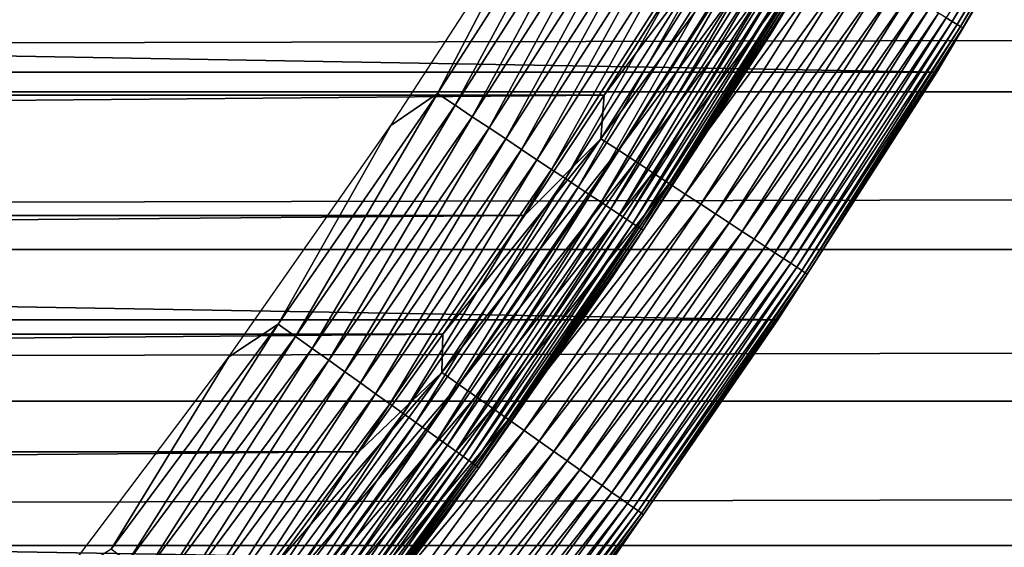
# Model space of a CAD drawing. Header units: millimetres. Extents: x -161 to 161, y -94 to 1149.
# Tile 221 of 256: x -51.39 to -47.72, y -75.98 to -74.01. Entities that reach past the tile are written whole.
import ezdxf

# ---------------------------------------------------------------- set-up
doc = ezdxf.new("R2010")
doc.units = ezdxf.units.MM
doc.header["$LTSCALE"] = 81.481481
for name, color, linetype in [('371', 7, 'CONTINUOUS'), ('373', 7, 'CONTINUOUS'), ('432', 7, 'CONTINUOUS'), ('433', 7, 'CONTINUOUS'), ('434', 7, 'CONTINUOUS'), ('436', 7, 'CONTINUOUS'), ('439', 7, 'CONTINUOUS')]:
    doc.layers.add(name, color=color, linetype=linetype)

msp = doc.modelspace()

# ---------------------------------------------------------------- linework, layer by layer
at = {"layer": '371', "color": 7, "linetype": 'CONTINUOUS', "true_color": 0xffe664}
for points in [[(-129, -73.6751, 16.4707), (-129, -74.2835, 15.8518), (129, -73.6751, 16.4707), (-129, -73.6751, 16.4707)], [(129, -73.6751, 16.4707), (-129, -74.2835, 15.8518), (129, -74.2835, 15.8518), (129, -73.6751, 16.4707)], [(-129, -74.2835, 15.8518), (-129, -74.8709, 15.2072), (129, -74.2835, 15.8518), (-129, -74.2835, 15.8518)], [(129, -74.2835, 15.8518), (-129, -74.8709, 15.2072), (129, -74.8709, 15.2072), (129, -74.2835, 15.8518)], [(-129, -74.8709, 15.2072), (-129, -75.4347, 14.5398), (129, -74.8709, 15.2072), (-129, -74.8709, 15.2072)], [(129, -74.8709, 15.2072), (-129, -75.4347, 14.5398), (129, -75.4347, 14.5398), (129, -74.8709, 15.2072)], [(-129, -75.4347, 14.5398), (-129, -75.9726, 13.8524), (129, -75.4347, 14.5398), (-129, -75.4347, 14.5398)], [(129, -75.4347, 14.5398), (-129, -75.9726, 13.8524), (129, -75.9726, 13.8524), (129, -75.4347, 14.5398)], [(-129, -75.9726, 13.8524), (-129, -76.4824, 13.1479), (129, -75.9726, 13.8524), (-129, -75.9726, 13.8524)], [(129, -75.9726, 13.8524), (-129, -76.4824, 13.1479), (129, -76.4824, 13.1479), (129, -75.9726, 13.8524)]]:
    msp.add_3dface(points, dxfattribs=at)
at = {"layer": '373', "color": 7, "linetype": 'CONTINUOUS', "true_color": 0xffe664}
for points in [[(-129, -78.9933, -8.4551), (-129, -71.3448, -27.8524), (129, -71.3448, -27.8524), (-129, -78.9933, -8.4551)], [(-129, -78.9933, -8.4551), (129, -71.3448, -27.8524), (-1.4952, -77.5927, -12.0072), (-129, -78.9933, -8.4551)]]:
    msp.add_3dface(points, dxfattribs=at)
at = {"layer": '432', "linetype": 'CONTINUOUS'}
for points in [[(-47.4126, -73.2661, -66.2096), (-47.9717, -74.2094, -47.2096), (-47.9719, -74.2096, -66.2096), (-47.4126, -73.2661, -66.2096)], [(-47.4128, -73.2665, -47.2096), (-47.9717, -74.2094, -47.2096), (-47.4126, -73.2661, -66.2096), (-47.4128, -73.2665, -47.2096)], [(-47.9719, -74.2096, -66.2096), (-48.5628, -75.1324, -47.2096), (-48.5629, -75.1324, -66.2096), (-47.9719, -74.2096, -66.2096)], [(-47.9717, -74.2094, -47.2096), (-48.5628, -75.1324, -47.2096), (-47.9719, -74.2096, -66.2096), (-47.9717, -74.2094, -47.2096)], [(-48.5628, -75.1324, -47.2096), (-49.1855, -76.0344, -47.2096), (-48.5629, -75.1324, -66.2096), (-48.5628, -75.1324, -47.2096)], [(-48.5629, -75.1324, -66.2096), (-49.1855, -76.0344, -47.2096), (-49.1853, -76.034, -66.2096), (-48.5629, -75.1324, -66.2096)]]:
    msp.add_3dface(points, dxfattribs=at)
at = {"layer": '433', "linetype": 'CONTINUOUS'}
for points in [[(-100.7904, -74.2955, -46.2096), (-48.9214, -73.8432, -46.2096), (-101.0786, -73.8432, -46.2096), (-100.7904, -74.2955, -46.2096)], [(-49.2096, -74.2955, -46.2096), (-48.9214, -73.8432, -46.2096), (-100.7904, -74.2955, -46.2096), (-49.2096, -74.2955, -46.2096)], [(-100.4939, -74.7433, -46.2096), (-49.2096, -74.2955, -46.2096), (-100.7904, -74.2955, -46.2096), (-100.4939, -74.7433, -46.2096)], [(-49.5061, -74.7433, -46.2096), (-49.2096, -74.2955, -46.2096), (-100.4939, -74.7433, -46.2096), (-49.5061, -74.7433, -46.2096)], [(-100.1895, -75.1862, -46.2096), (-49.5061, -74.7433, -46.2096), (-100.4939, -74.7433, -46.2096), (-100.1895, -75.1862, -46.2096)], [(-49.8105, -75.1862, -46.2096), (-49.5061, -74.7433, -46.2096), (-100.1895, -75.1862, -46.2096), (-49.8105, -75.1862, -46.2096)], [(-99.8774, -75.6238, -46.2096), (-49.8105, -75.1862, -46.2096), (-100.1895, -75.1862, -46.2096), (-99.8774, -75.6238, -46.2096)], [(-50.1226, -75.6238, -46.2096), (-49.8105, -75.1862, -46.2096), (-99.8774, -75.6238, -46.2096), (-50.1226, -75.6238, -46.2096)], [(-99.5579, -76.0557, -46.2096), (-50.1226, -75.6238, -46.2096), (-99.8774, -75.6238, -46.2096), (-99.5579, -76.0557, -46.2096)], [(-50.4421, -76.0557, -46.2096), (-50.1226, -75.6238, -46.2096), (-99.5579, -76.0557, -46.2096), (-50.4421, -76.0557, -46.2096)]]:
    msp.add_3dface(points, dxfattribs=at)
at = {"layer": '434', "linetype": 'CONTINUOUS'}
for points in [[(-47.4126, -73.2661, -66.2096), (-47.9719, -74.2096, -66.2096), (-102.5874, -73.2661, -66.2096), (-47.4126, -73.2661, -66.2096)], [(-47.9719, -74.2096, -66.2096), (-102.0281, -74.2096, -66.2096), (-102.5874, -73.2661, -66.2096), (-47.9719, -74.2096, -66.2096)], [(-47.9719, -74.2096, -66.2096), (-48.5629, -75.1324, -66.2096), (-102.0281, -74.2096, -66.2096), (-47.9719, -74.2096, -66.2096)], [(-48.5629, -75.1324, -66.2096), (-101.4371, -75.1324, -66.2096), (-102.0281, -74.2096, -66.2096), (-48.5629, -75.1324, -66.2096)], [(-48.5629, -75.1324, -66.2096), (-49.1853, -76.034, -66.2096), (-101.4371, -75.1324, -66.2096), (-48.5629, -75.1324, -66.2096)], [(-49.1853, -76.034, -66.2096), (-100.8147, -76.034, -66.2096), (-101.4371, -75.1324, -66.2096), (-49.1853, -76.034, -66.2096)]]:
    msp.add_3dface(points, dxfattribs=at)
at = {"layer": '436', "linetype": 'CONTINUOUS'}
for points in [[(-47.3671, -73.0872, -46.9017), (-47.9369, -74.0075, -46.8279), (-47.9137, -74.0215, -46.9017), (-47.3671, -73.0872, -46.9017)], [(-47.3671, -73.0872, -46.9017), (-47.9137, -74.0215, -46.9017), (-47.3486, -73.0976, -46.9773), (-47.3671, -73.0872, -46.9017)], [(-47.3486, -73.0976, -46.9773), (-47.9137, -74.0215, -46.9017), (-47.8955, -74.0326, -46.9773), (-47.3486, -73.0976, -46.9773)], [(-47.3486, -73.0976, -46.9773), (-47.8955, -74.0326, -46.9773), (-47.3353, -73.1051, -47.0544), (-47.3486, -73.0976, -46.9773)], [(-47.3353, -73.1051, -47.0544), (-47.8955, -74.0326, -46.9773), (-47.8825, -74.0405, -47.0544), (-47.3353, -73.1051, -47.0544)], [(-47.3353, -73.1051, -47.0544), (-47.8825, -74.0405, -47.0544), (-47.3274, -73.1095, -47.1325), (-47.3353, -73.1051, -47.0544)], [(-47.3274, -73.1095, -47.1325), (-47.8825, -74.0405, -47.0544), (-47.8747, -74.0452, -47.1325), (-47.3274, -73.1095, -47.1325)], [(-47.4128, -73.2665, -47.2096), (-47.3274, -73.1095, -47.1325), (-47.8747, -74.0452, -47.1325), (-47.4128, -73.2665, -47.2096)], [(-47.9717, -74.2094, -47.2096), (-47.4128, -73.2665, -47.2096), (-47.8747, -74.0452, -47.1325), (-47.9717, -74.2094, -47.2096)], [(-48.6596, -73.568, -46.2126), (-49.2096, -74.2955, -46.2096), (-49.2218, -74.4579, -46.2126), (-48.6596, -73.568, -46.2126)], [(-48.6596, -73.568, -46.2126), (-49.2218, -74.4579, -46.2126), (-48.5929, -73.6085, -46.2219), (-48.6596, -73.568, -46.2126)], [(-48.9214, -73.8432, -46.2096), (-49.2096, -74.2955, -46.2096), (-48.6596, -73.568, -46.2126), (-48.9214, -73.8432, -46.2096)], [(-48.5929, -73.6085, -46.2219), (-49.2218, -74.4579, -46.2126), (-49.1565, -74.5007, -46.2219), (-48.5929, -73.6085, -46.2219)], [(-48.5929, -73.6085, -46.2219), (-49.1565, -74.5007, -46.2219), (-48.527, -73.6486, -46.2372), (-48.5929, -73.6085, -46.2219)], [(-48.527, -73.6486, -46.2372), (-49.1565, -74.5007, -46.2219), (-49.0921, -74.543, -46.2372), (-48.527, -73.6486, -46.2372)], [(-48.527, -73.6486, -46.2372), (-49.0921, -74.543, -46.2372), (-48.4624, -73.6879, -46.2586), (-48.527, -73.6486, -46.2372)], [(-48.4624, -73.6879, -46.2586), (-49.0921, -74.543, -46.2372), (-49.0288, -74.5845, -46.2586), (-48.4624, -73.6879, -46.2586)], [(-48.4624, -73.6879, -46.2586), (-49.0288, -74.5845, -46.2586), (-48.3994, -73.7262, -46.2858), (-48.4624, -73.6879, -46.2586)], [(-48.3994, -73.7262, -46.2858), (-49.0288, -74.5845, -46.2586), (-48.9672, -74.6249, -46.2858), (-48.3994, -73.7262, -46.2858)], [(-48.3994, -73.7262, -46.2858), (-48.9672, -74.6249, -46.2858), (-48.3384, -73.7633, -46.3187), (-48.3994, -73.7262, -46.2858)], [(-48.3384, -73.7633, -46.3187), (-48.9672, -74.6249, -46.2858), (-48.9075, -74.6641, -46.3187), (-48.3384, -73.7633, -46.3187)], [(-48.3384, -73.7633, -46.3187), (-48.9075, -74.6641, -46.3187), (-48.2798, -73.7989, -46.3572), (-48.3384, -73.7633, -46.3187)], [(-48.2798, -73.7989, -46.3572), (-48.9075, -74.6641, -46.3187), (-48.8502, -74.7017, -46.3572), (-48.2798, -73.7989, -46.3572)], [(-48.2798, -73.7989, -46.3572), (-48.8502, -74.7017, -46.3572), (-48.224, -73.8328, -46.4009), (-48.2798, -73.7989, -46.3572)], [(-48.224, -73.8328, -46.4009), (-48.8502, -74.7017, -46.3572), (-48.7955, -74.7375, -46.4009), (-48.224, -73.8328, -46.4009)], [(-48.224, -73.8328, -46.4009), (-48.7955, -74.7375, -46.4009), (-48.1713, -73.8649, -46.4496), (-48.224, -73.8328, -46.4009)], [(-48.1713, -73.8649, -46.4496), (-48.7955, -74.7375, -46.4009), (-48.7439, -74.7713, -46.4496), (-48.1713, -73.8649, -46.4496)], [(-48.1713, -73.8649, -46.4496), (-48.7439, -74.7713, -46.4496), (-48.122, -73.8949, -46.5029), (-48.1713, -73.8649, -46.4496)], [(-48.122, -73.8949, -46.5029), (-48.7439, -74.7713, -46.4496), (-48.6957, -74.803, -46.5029), (-48.122, -73.8949, -46.5029)], [(-48.122, -73.8949, -46.5029), (-48.6957, -74.803, -46.5029), (-48.0765, -73.9226, -46.5607), (-48.122, -73.8949, -46.5029)], [(-48.0765, -73.9226, -46.5607), (-48.6957, -74.803, -46.5029), (-48.6511, -74.8322, -46.5607), (-48.0765, -73.9226, -46.5607)], [(-48.0765, -73.9226, -46.5607), (-48.6511, -74.8322, -46.5607), (-48.0349, -73.9478, -46.6225), (-48.0765, -73.9226, -46.5607)], [(-48.0349, -73.9478, -46.6225), (-48.6511, -74.8322, -46.5607), (-48.6105, -74.8589, -46.6225), (-48.0349, -73.9478, -46.6225)], [(-48.0349, -73.9478, -46.6225), (-48.6105, -74.8589, -46.6225), (-47.9977, -73.9705, -46.6879), (-48.0349, -73.9478, -46.6225)], [(-47.9977, -73.9705, -46.6879), (-48.6105, -74.8589, -46.6225), (-48.574, -74.8828, -46.6879), (-47.9977, -73.9705, -46.6879)], [(-47.9977, -73.9705, -46.6879), (-48.574, -74.8828, -46.6879), (-47.9649, -73.9904, -46.7565), (-47.9977, -73.9705, -46.6879)], [(-47.9649, -73.9904, -46.7565), (-48.574, -74.8828, -46.6879), (-48.542, -74.9038, -46.7565), (-47.9649, -73.9904, -46.7565)], [(-47.9649, -73.9904, -46.7565), (-48.542, -74.9038, -46.7565), (-47.9369, -74.0075, -46.8279), (-47.9649, -73.9904, -46.7565)], [(-47.9369, -74.0075, -46.8279), (-48.542, -74.9038, -46.7565), (-48.5145, -74.9218, -46.8279), (-47.9369, -74.0075, -46.8279)], [(-47.9369, -74.0075, -46.8279), (-48.5145, -74.9218, -46.8279), (-47.9137, -74.0215, -46.9017), (-47.9369, -74.0075, -46.8279)], [(-47.9137, -74.0215, -46.9017), (-48.5145, -74.9218, -46.8279), (-48.4918, -74.9367, -46.9017), (-47.9137, -74.0215, -46.9017)], [(-47.9137, -74.0215, -46.9017), (-48.4918, -74.9367, -46.9017), (-47.8955, -74.0326, -46.9773), (-47.9137, -74.0215, -46.9017)], [(-47.8955, -74.0326, -46.9773), (-48.4918, -74.9367, -46.9017), (-48.4741, -74.9484, -46.9773), (-47.8955, -74.0326, -46.9773)], [(-47.8955, -74.0326, -46.9773), (-48.4741, -74.9484, -46.9773), (-47.8825, -74.0405, -47.0544), (-47.8955, -74.0326, -46.9773)], [(-47.8825, -74.0405, -47.0544), (-48.4741, -74.9484, -46.9773), (-48.4613, -74.9567, -47.0544), (-47.8825, -74.0405, -47.0544)], [(-47.8825, -74.0405, -47.0544), (-48.4613, -74.9567, -47.0544), (-47.8747, -74.0452, -47.1325), (-47.8825, -74.0405, -47.0544)], [(-47.8747, -74.0452, -47.1325), (-48.4613, -74.9567, -47.0544), (-48.4537, -74.9617, -47.1325), (-47.8747, -74.0452, -47.1325)], [(-47.9717, -74.2094, -47.2096), (-47.8747, -74.0452, -47.1325), (-48.4537, -74.9617, -47.1325), (-47.9717, -74.2094, -47.2096)], [(-48.5628, -75.1324, -47.2096), (-47.9717, -74.2094, -47.2096), (-48.4537, -74.9617, -47.1325), (-48.5628, -75.1324, -47.2096)], [(-49.2096, -74.2955, -46.2096), (-49.5061, -74.7433, -46.2096), (-49.2218, -74.4579, -46.2126), (-49.2096, -74.2955, -46.2096)], [(-49.2218, -74.4579, -46.2126), (-49.8105, -75.1862, -46.2096), (-49.8141, -75.3282, -46.2126), (-49.2218, -74.4579, -46.2126)], [(-49.2218, -74.4579, -46.2126), (-49.8141, -75.3282, -46.2126), (-49.1565, -74.5007, -46.2219), (-49.2218, -74.4579, -46.2126)], [(-49.5061, -74.7433, -46.2096), (-49.8105, -75.1862, -46.2096), (-49.2218, -74.4579, -46.2126), (-49.5061, -74.7433, -46.2096)], [(-49.1565, -74.5007, -46.2219), (-49.8141, -75.3282, -46.2126), (-49.7503, -75.3732, -46.2219), (-49.1565, -74.5007, -46.2219)], [(-49.1565, -74.5007, -46.2219), (-49.7503, -75.3732, -46.2219), (-49.0921, -74.543, -46.2372), (-49.1565, -74.5007, -46.2219)], [(-49.0921, -74.543, -46.2372), (-49.7503, -75.3732, -46.2219), (-49.6873, -75.4176, -46.2372), (-49.0921, -74.543, -46.2372)], [(-49.0921, -74.543, -46.2372), (-49.6873, -75.4176, -46.2372), (-49.0288, -74.5845, -46.2586), (-49.0921, -74.543, -46.2372)], [(-49.0288, -74.5845, -46.2586), (-49.6873, -75.4176, -46.2372), (-49.6255, -75.4613, -46.2586), (-49.0288, -74.5845, -46.2586)], [(-49.0288, -74.5845, -46.2586), (-49.6255, -75.4613, -46.2586), (-48.9672, -74.6249, -46.2858), (-49.0288, -74.5845, -46.2586)], [(-48.9672, -74.6249, -46.2858), (-49.6255, -75.4613, -46.2586), (-49.5653, -75.5038, -46.2858), (-48.9672, -74.6249, -46.2858)], [(-48.9672, -74.6249, -46.2858), (-49.5653, -75.5038, -46.2858), (-48.9075, -74.6641, -46.3187), (-48.9672, -74.6249, -46.2858)], [(-48.9075, -74.6641, -46.3187), (-49.5653, -75.5038, -46.2858), (-49.507, -75.5449, -46.3187), (-48.9075, -74.6641, -46.3187)], [(-48.9075, -74.6641, -46.3187), (-49.507, -75.5449, -46.3187), (-48.8502, -74.7017, -46.3572), (-48.9075, -74.6641, -46.3187)], [(-48.8502, -74.7017, -46.3572), (-49.507, -75.5449, -46.3187), (-49.451, -75.5845, -46.3572), (-48.8502, -74.7017, -46.3572)], [(-48.8502, -74.7017, -46.3572), (-49.451, -75.5845, -46.3572), (-48.7955, -74.7375, -46.4009), (-48.8502, -74.7017, -46.3572)], [(-48.7955, -74.7375, -46.4009), (-49.451, -75.5845, -46.3572), (-49.3976, -75.6221, -46.4009), (-48.7955, -74.7375, -46.4009)], [(-48.7955, -74.7375, -46.4009), (-49.3976, -75.6221, -46.4009), (-48.7439, -74.7713, -46.4496), (-48.7955, -74.7375, -46.4009)], [(-48.7439, -74.7713, -46.4496), (-49.3976, -75.6221, -46.4009), (-49.3472, -75.6577, -46.4496), (-48.7439, -74.7713, -46.4496)], [(-48.7439, -74.7713, -46.4496), (-49.3472, -75.6577, -46.4496), (-48.6957, -74.803, -46.5029), (-48.7439, -74.7713, -46.4496)], [(-48.6957, -74.803, -46.5029), (-49.3472, -75.6577, -46.4496), (-49.3001, -75.691, -46.5029), (-48.6957, -74.803, -46.5029)], [(-48.6957, -74.803, -46.5029), (-49.3001, -75.691, -46.5029), (-48.6511, -74.8322, -46.5607), (-48.6957, -74.803, -46.5029)], [(-48.6511, -74.8322, -46.5607), (-49.3001, -75.691, -46.5029), (-49.2565, -75.7217, -46.5607), (-48.6511, -74.8322, -46.5607)], [(-48.6511, -74.8322, -46.5607), (-49.2565, -75.7217, -46.5607), (-48.6105, -74.8589, -46.6225), (-48.6511, -74.8322, -46.5607)], [(-48.6105, -74.8589, -46.6225), (-49.2565, -75.7217, -46.5607), (-49.2168, -75.7498, -46.6225), (-48.6105, -74.8589, -46.6225)], [(-48.6105, -74.8589, -46.6225), (-49.2168, -75.7498, -46.6225), (-48.574, -74.8828, -46.6879), (-48.6105, -74.8589, -46.6225)], [(-48.574, -74.8828, -46.6879), (-49.2168, -75.7498, -46.6225), (-49.1812, -75.7749, -46.6879), (-48.574, -74.8828, -46.6879)], [(-48.574, -74.8828, -46.6879), (-49.1812, -75.7749, -46.6879), (-48.542, -74.9038, -46.7565), (-48.574, -74.8828, -46.6879)], [(-48.542, -74.9038, -46.7565), (-49.1812, -75.7749, -46.6879), (-49.1499, -75.797, -46.7565), (-48.542, -74.9038, -46.7565)], [(-48.542, -74.9038, -46.7565), (-49.1499, -75.797, -46.7565), (-48.5145, -74.9218, -46.8279), (-48.542, -74.9038, -46.7565)], [(-48.5145, -74.9218, -46.8279), (-49.1499, -75.797, -46.7565), (-49.1231, -75.8159, -46.8279), (-48.5145, -74.9218, -46.8279)], [(-48.5145, -74.9218, -46.8279), (-49.1231, -75.8159, -46.8279), (-48.4918, -74.9367, -46.9017), (-48.5145, -74.9218, -46.8279)], [(-48.4918, -74.9367, -46.9017), (-49.1231, -75.8159, -46.8279), (-49.1009, -75.8316, -46.9017), (-48.4918, -74.9367, -46.9017)], [(-48.4918, -74.9367, -46.9017), (-49.1009, -75.8316, -46.9017), (-48.4741, -74.9484, -46.9773), (-48.4918, -74.9367, -46.9017)], [(-48.4741, -74.9484, -46.9773), (-49.1009, -75.8316, -46.9017), (-49.0835, -75.8438, -46.9773), (-48.4741, -74.9484, -46.9773)], [(-48.4741, -74.9484, -46.9773), (-49.0835, -75.8438, -46.9773), (-48.4613, -74.9567, -47.0544), (-48.4741, -74.9484, -46.9773)], [(-48.4613, -74.9567, -47.0544), (-49.0835, -75.8438, -46.9773), (-49.0711, -75.8526, -47.0544), (-48.4613, -74.9567, -47.0544)], [(-48.4613, -74.9567, -47.0544), (-49.0711, -75.8526, -47.0544), (-48.4537, -74.9617, -47.1325), (-48.4613, -74.9567, -47.0544)], [(-48.4537, -74.9617, -47.1325), (-49.0711, -75.8526, -47.0544), (-49.0636, -75.8579, -47.1325), (-48.4537, -74.9617, -47.1325)], [(-48.5628, -75.1324, -47.2096), (-48.4537, -74.9617, -47.1325), (-49.0636, -75.8579, -47.1325), (-48.5628, -75.1324, -47.2096)], [(-49.1855, -76.0344, -47.2096), (-48.5628, -75.1324, -47.2096), (-49.0636, -75.8579, -47.1325), (-49.1855, -76.0344, -47.2096)], [(-49.8105, -75.1862, -46.2096), (-50.1226, -75.6238, -46.2096), (-49.8141, -75.3282, -46.2126), (-49.8105, -75.1862, -46.2096)], [(-50.1226, -75.6238, -46.2096), (-50.4421, -76.0557, -46.2096), (-49.8141, -75.3282, -46.2126), (-50.1226, -75.6238, -46.2096)], [(-49.8141, -75.3282, -46.2126), (-50.4421, -76.0557, -46.2096), (-50.4357, -76.1777, -46.2126), (-49.8141, -75.3282, -46.2126)], [(-49.8141, -75.3282, -46.2126), (-50.4357, -76.1777, -46.2126), (-49.7503, -75.3732, -46.2219), (-49.8141, -75.3282, -46.2126)], [(-49.7503, -75.3732, -46.2219), (-50.4357, -76.1777, -46.2126), (-50.3735, -76.2248, -46.2219), (-49.7503, -75.3732, -46.2219)], [(-49.7503, -75.3732, -46.2219), (-50.3735, -76.2248, -46.2219), (-49.6873, -75.4176, -46.2372), (-49.7503, -75.3732, -46.2219)], [(-49.6873, -75.4176, -46.2372), (-50.3735, -76.2248, -46.2219), (-50.3121, -76.2714, -46.2372), (-49.6873, -75.4176, -46.2372)], [(-49.6873, -75.4176, -46.2372), (-50.3121, -76.2714, -46.2372), (-49.6255, -75.4613, -46.2586), (-49.6873, -75.4176, -46.2372)], [(-49.6255, -75.4613, -46.2586), (-50.3121, -76.2714, -46.2372), (-50.2518, -76.3171, -46.2586), (-49.6255, -75.4613, -46.2586)], [(-49.6255, -75.4613, -46.2586), (-50.2518, -76.3171, -46.2586), (-49.5653, -75.5038, -46.2858), (-49.6255, -75.4613, -46.2586)], [(-49.5653, -75.5038, -46.2858), (-50.2518, -76.3171, -46.2586), (-50.1931, -76.3617, -46.2858), (-49.5653, -75.5038, -46.2858)], [(-49.5653, -75.5038, -46.2858), (-50.1931, -76.3617, -46.2858), (-49.507, -75.5449, -46.3187), (-49.5653, -75.5038, -46.2858)], [(-49.507, -75.5449, -46.3187), (-50.1931, -76.3617, -46.2858), (-50.1362, -76.4048, -46.3187), (-49.507, -75.5449, -46.3187)], [(-49.507, -75.5449, -46.3187), (-50.1362, -76.4048, -46.3187), (-49.451, -75.5845, -46.3572), (-49.507, -75.5449, -46.3187)], [(-49.451, -75.5845, -46.3572), (-50.1362, -76.4048, -46.3187), (-50.0816, -76.4462, -46.3572), (-49.451, -75.5845, -46.3572)], [(-49.451, -75.5845, -46.3572), (-50.0816, -76.4462, -46.3572), (-49.3976, -75.6221, -46.4009), (-49.451, -75.5845, -46.3572)], [(-49.3976, -75.6221, -46.4009), (-50.0816, -76.4462, -46.3572), (-50.0295, -76.4857, -46.4009), (-49.3976, -75.6221, -46.4009)], [(-49.3976, -75.6221, -46.4009), (-50.0295, -76.4857, -46.4009), (-49.3472, -75.6577, -46.4496), (-49.3976, -75.6221, -46.4009)], [(-49.3472, -75.6577, -46.4496), (-50.0295, -76.4857, -46.4009), (-49.9804, -76.523, -46.4496), (-49.3472, -75.6577, -46.4496)], [(-49.3472, -75.6577, -46.4496), (-49.9804, -76.523, -46.4496), (-49.3001, -75.691, -46.5029), (-49.3472, -75.6577, -46.4496)], [(-49.3001, -75.691, -46.5029), (-49.9804, -76.523, -46.4496), (-49.9344, -76.5578, -46.5029), (-49.3001, -75.691, -46.5029)], [(-49.3001, -75.691, -46.5029), (-49.9344, -76.5578, -46.5029), (-49.2565, -75.7217, -46.5607), (-49.3001, -75.691, -46.5029)], [(-49.2565, -75.7217, -46.5607), (-49.9344, -76.5578, -46.5029), (-49.8919, -76.59, -46.5607), (-49.2565, -75.7217, -46.5607)], [(-49.2565, -75.7217, -46.5607), (-49.8919, -76.59, -46.5607), (-49.2168, -75.7498, -46.6225), (-49.2565, -75.7217, -46.5607)], [(-49.2168, -75.7498, -46.6225), (-49.8919, -76.59, -46.5607), (-49.8532, -76.6194, -46.6225), (-49.2168, -75.7498, -46.6225)], [(-49.2168, -75.7498, -46.6225), (-49.8532, -76.6194, -46.6225), (-49.1812, -75.7749, -46.6879), (-49.2168, -75.7498, -46.6225)], [(-49.1812, -75.7749, -46.6879), (-49.8532, -76.6194, -46.6225), (-49.8185, -76.6458, -46.6879), (-49.1812, -75.7749, -46.6879)], [(-49.1812, -75.7749, -46.6879), (-49.8185, -76.6458, -46.6879), (-49.1499, -75.797, -46.7565), (-49.1812, -75.7749, -46.6879)], [(-49.1499, -75.797, -46.7565), (-49.8185, -76.6458, -46.6879), (-49.7879, -76.6689, -46.7565), (-49.1499, -75.797, -46.7565)], [(-49.1499, -75.797, -46.7565), (-49.7879, -76.6689, -46.7565), (-49.1231, -75.8159, -46.8279), (-49.1499, -75.797, -46.7565)], [(-49.1231, -75.8159, -46.8279), (-49.7879, -76.6689, -46.7565), (-49.7618, -76.6888, -46.8279), (-49.1231, -75.8159, -46.8279)], [(-49.1231, -75.8159, -46.8279), (-49.7618, -76.6888, -46.8279), (-49.1009, -75.8316, -46.9017), (-49.1231, -75.8159, -46.8279)], [(-49.1009, -75.8316, -46.9017), (-49.7618, -76.6888, -46.8279), (-49.7401, -76.7052, -46.9017), (-49.1009, -75.8316, -46.9017)], [(-49.1009, -75.8316, -46.9017), (-49.7401, -76.7052, -46.9017), (-49.0835, -75.8438, -46.9773), (-49.1009, -75.8316, -46.9017)], [(-49.0835, -75.8438, -46.9773), (-49.7401, -76.7052, -46.9017), (-49.7232, -76.718, -46.9773), (-49.0835, -75.8438, -46.9773)], [(-49.0835, -75.8438, -46.9773), (-49.7232, -76.718, -46.9773), (-49.0711, -75.8526, -47.0544), (-49.0835, -75.8438, -46.9773)], [(-49.0711, -75.8526, -47.0544), (-49.7232, -76.718, -46.9773), (-49.7111, -76.7272, -47.0544), (-49.0711, -75.8526, -47.0544)], [(-49.0711, -75.8526, -47.0544), (-49.7111, -76.7272, -47.0544), (-49.0636, -75.8579, -47.1325), (-49.0711, -75.8526, -47.0544)], [(-49.0636, -75.8579, -47.1325), (-49.7111, -76.7272, -47.0544), (-49.7038, -76.7327, -47.1325), (-49.0636, -75.8579, -47.1325)], [(-49.1855, -76.0344, -47.2096), (-49.0636, -75.8579, -47.1325), (-49.7038, -76.7327, -47.1325), (-49.1855, -76.0344, -47.2096)]]:
    msp.add_3dface(points, dxfattribs=at)
at = {"layer": '439', "color": 7, "linetype": 'CONTINUOUS', "true_color": 0xaaaaaa}
for points in [[(-48.5833, -74.057, -47.8096), (-48.485, -73.893, -47.7325), (-48.0233, -73.125, -47.8096), (-48.5833, -74.057, -47.8096)], [(-49.267, -73.411, -46.8126), (-49.7648, -74.333, -46.8219), (-49.8298, -74.2898, -46.8126), (-49.267, -73.411, -46.8126)], [(-49.267, -73.411, -46.8126), (-49.8298, -74.2898, -46.8126), (-49.4306, -73.5259, -46.8096), (-49.267, -73.411, -46.8126)], [(-49.2005, -73.452, -46.8219), (-49.7648, -74.333, -46.8219), (-49.267, -73.411, -46.8126), (-49.2005, -73.452, -46.8219)], [(-49.2005, -73.452, -46.8219), (-49.7006, -74.3757, -46.8372), (-49.7648, -74.333, -46.8219), (-49.2005, -73.452, -46.8219)], [(-49.1349, -73.4924, -46.8372), (-49.7006, -74.3757, -46.8372), (-49.2005, -73.452, -46.8219), (-49.1349, -73.4924, -46.8372)], [(-49.4306, -73.5259, -46.8096), (-49.8298, -74.2898, -46.8126), (-50.0038, -74.4086, -46.8096), (-49.4306, -73.5259, -46.8096)], [(-49.1349, -73.4924, -46.8372), (-49.6376, -74.4176, -46.8586), (-49.7006, -74.3757, -46.8372), (-49.1349, -73.4924, -46.8372)], [(-49.0705, -73.5321, -46.8586), (-49.6376, -74.4176, -46.8586), (-49.1349, -73.4924, -46.8372), (-49.0705, -73.5321, -46.8586)], [(-49.0705, -73.5321, -46.8586), (-49.5762, -74.4584, -46.8858), (-49.6376, -74.4176, -46.8586), (-49.0705, -73.5321, -46.8586)], [(-49.0078, -73.5708, -46.8858), (-49.5762, -74.4584, -46.8858), (-49.0705, -73.5321, -46.8586), (-49.0078, -73.5708, -46.8858)], [(-49.0078, -73.5708, -46.8858), (-49.5168, -74.4979, -46.9187), (-49.5762, -74.4584, -46.8858), (-49.0078, -73.5708, -46.8858)], [(-48.947, -73.6082, -46.9187), (-49.5168, -74.4979, -46.9187), (-49.0078, -73.5708, -46.8858), (-48.947, -73.6082, -46.9187)], [(-48.947, -73.6082, -46.9187), (-49.4597, -74.5359, -46.9572), (-49.5168, -74.4979, -46.9187), (-48.947, -73.6082, -46.9187)], [(-48.8886, -73.6442, -46.9572), (-49.4597, -74.5359, -46.9572), (-48.947, -73.6082, -46.9187), (-48.8886, -73.6442, -46.9572)], [(-48.8886, -73.6442, -46.9572), (-49.4053, -74.5721, -47.0009), (-49.4597, -74.5359, -46.9572), (-48.8886, -73.6442, -46.9572)], [(-48.833, -73.6785, -47.0009), (-49.4053, -74.5721, -47.0009), (-48.8886, -73.6442, -46.9572), (-48.833, -73.6785, -47.0009)], [(-48.833, -73.6785, -47.0009), (-49.3539, -74.6062, -47.0496), (-49.4053, -74.5721, -47.0009), (-48.833, -73.6785, -47.0009)], [(-48.7805, -73.7109, -47.0496), (-49.3539, -74.6062, -47.0496), (-48.833, -73.6785, -47.0009), (-48.7805, -73.7109, -47.0496)], [(-48.7805, -73.7109, -47.0496), (-49.3059, -74.6382, -47.1029), (-49.3539, -74.6062, -47.0496), (-48.7805, -73.7109, -47.0496)], [(-48.7314, -73.7411, -47.1029), (-49.3059, -74.6382, -47.1029), (-48.7805, -73.7109, -47.0496), (-48.7314, -73.7411, -47.1029)], [(-48.7314, -73.7411, -47.1029), (-49.2615, -74.6677, -47.1607), (-49.3059, -74.6382, -47.1029), (-48.7314, -73.7411, -47.1029)], [(-48.686, -73.7691, -47.1607), (-49.2615, -74.6677, -47.1607), (-48.7314, -73.7411, -47.1029), (-48.686, -73.7691, -47.1607)], [(-48.686, -73.7691, -47.1607), (-49.221, -74.6946, -47.2225), (-49.2615, -74.6677, -47.1607), (-48.686, -73.7691, -47.1607)], [(-48.6446, -73.7946, -47.2225), (-49.221, -74.6946, -47.2225), (-48.686, -73.7691, -47.1607), (-48.6446, -73.7946, -47.2225)], [(-48.6446, -73.7946, -47.2225), (-49.1847, -74.7188, -47.2879), (-49.221, -74.6946, -47.2225), (-48.6446, -73.7946, -47.2225)], [(-48.6075, -73.8175, -47.2879), (-49.1847, -74.7188, -47.2879), (-48.6446, -73.7946, -47.2225), (-48.6075, -73.8175, -47.2879)], [(-48.6075, -73.8175, -47.2879), (-49.1528, -74.74, -47.3565), (-49.1847, -74.7188, -47.2879), (-48.6075, -73.8175, -47.2879)], [(-48.5749, -73.8376, -47.3565), (-49.1528, -74.74, -47.3565), (-48.6075, -73.8175, -47.2879), (-48.5749, -73.8376, -47.3565)], [(-48.5749, -73.8376, -47.3565), (-49.1255, -74.7582, -47.4279), (-49.1528, -74.74, -47.3565), (-48.5749, -73.8376, -47.3565)], [(-48.5469, -73.8548, -47.4279), (-49.1255, -74.7582, -47.4279), (-48.5749, -73.8376, -47.3565), (-48.5469, -73.8548, -47.4279)], [(-48.5469, -73.8548, -47.4279), (-49.1029, -74.7732, -47.5017), (-49.1255, -74.7582, -47.4279), (-48.5469, -73.8548, -47.4279)], [(-48.5238, -73.8691, -47.5017), (-49.1029, -74.7732, -47.5017), (-48.5469, -73.8548, -47.4279), (-48.5238, -73.8691, -47.5017)], [(-48.5238, -73.8691, -47.5017), (-49.0852, -74.7849, -47.5773), (-49.1029, -74.7732, -47.5017), (-48.5238, -73.8691, -47.5017)], [(-48.5058, -73.8802, -47.5773), (-49.0852, -74.7849, -47.5773), (-48.5238, -73.8691, -47.5017), (-48.5058, -73.8802, -47.5773)], [(-48.5058, -73.8802, -47.5773), (-49.0725, -74.7934, -47.6544), (-49.0852, -74.7849, -47.5773), (-48.5058, -73.8802, -47.5773)], [(-48.4928, -73.8882, -47.6544), (-49.0725, -74.7934, -47.6544), (-48.5058, -73.8802, -47.5773), (-48.4928, -73.8882, -47.6544)], [(-48.4928, -73.8882, -47.6544), (-49.0649, -74.7984, -47.7325), (-49.0725, -74.7934, -47.6544), (-48.4928, -73.8882, -47.6544)], [(-48.485, -73.893, -47.7325), (-49.0649, -74.7984, -47.7325), (-48.4928, -73.8882, -47.6544), (-48.485, -73.893, -47.7325)], [(-49.0649, -74.7984, -47.7325), (-48.485, -73.893, -47.7325), (-48.5833, -74.057, -47.8096), (-49.0649, -74.7984, -47.7325)], [(-49.1755, -74.9689, -47.8096), (-49.0649, -74.7984, -47.7325), (-48.5833, -74.057, -47.8096), (-49.1755, -74.9689, -47.8096)], [(-49.8298, -74.2898, -46.8126), (-50.3591, -75.194, -46.8219), (-50.4226, -75.1486, -46.8126), (-49.8298, -74.2898, -46.8126)], [(-49.8298, -74.2898, -46.8126), (-50.4226, -75.1486, -46.8126), (-50.0038, -74.4086, -46.8096), (-49.8298, -74.2898, -46.8126)], [(-49.7648, -74.333, -46.8219), (-50.3591, -75.194, -46.8219), (-49.8298, -74.2898, -46.8126), (-49.7648, -74.333, -46.8219)], [(-49.7648, -74.333, -46.8219), (-50.2964, -75.2389, -46.8372), (-50.3591, -75.194, -46.8219), (-49.7648, -74.333, -46.8219)], [(-49.7006, -74.3757, -46.8372), (-50.2964, -75.2389, -46.8372), (-49.7648, -74.333, -46.8219), (-49.7006, -74.3757, -46.8372)], [(-49.7006, -74.3757, -46.8372), (-50.2349, -75.2829, -46.8586), (-50.2964, -75.2389, -46.8372), (-49.7006, -74.3757, -46.8372)], [(-49.6376, -74.4176, -46.8586), (-50.2349, -75.2829, -46.8586), (-49.7006, -74.3757, -46.8372), (-49.6376, -74.4176, -46.8586)], [(-50.0038, -74.4086, -46.8096), (-50.4226, -75.1486, -46.8126), (-50.6074, -75.2707, -46.8096), (-50.0038, -74.4086, -46.8096)], [(-49.6376, -74.4176, -46.8586), (-50.175, -75.3258, -46.8858), (-50.2349, -75.2829, -46.8586), (-49.6376, -74.4176, -46.8586)], [(-49.5762, -74.4584, -46.8858), (-50.175, -75.3258, -46.8858), (-49.6376, -74.4176, -46.8586), (-49.5762, -74.4584, -46.8858)], [(-49.5762, -74.4584, -46.8858), (-50.117, -75.3674, -46.9187), (-50.175, -75.3258, -46.8858), (-49.5762, -74.4584, -46.8858)], [(-49.5168, -74.4979, -46.9187), (-50.117, -75.3674, -46.9187), (-49.5762, -74.4584, -46.8858), (-49.5168, -74.4979, -46.9187)], [(-49.5168, -74.4979, -46.9187), (-50.0612, -75.4073, -46.9572), (-50.117, -75.3674, -46.9187), (-49.5168, -74.4979, -46.9187)], [(-49.4597, -74.5359, -46.9572), (-50.0612, -75.4073, -46.9572), (-49.5168, -74.4979, -46.9187), (-49.4597, -74.5359, -46.9572)], [(-49.4597, -74.5359, -46.9572), (-50.0081, -75.4453, -47.0009), (-50.0612, -75.4073, -46.9572), (-49.4597, -74.5359, -46.9572)], [(-49.4053, -74.5721, -47.0009), (-50.0081, -75.4453, -47.0009), (-49.4597, -74.5359, -46.9572), (-49.4053, -74.5721, -47.0009)], [(-49.4053, -74.5721, -47.0009), (-49.9579, -75.4813, -47.0496), (-50.0081, -75.4453, -47.0009), (-49.4053, -74.5721, -47.0009)], [(-49.3539, -74.6062, -47.0496), (-49.9579, -75.4813, -47.0496), (-49.4053, -74.5721, -47.0009), (-49.3539, -74.6062, -47.0496)], [(-49.3539, -74.6062, -47.0496), (-49.911, -75.5148, -47.1029), (-49.9579, -75.4813, -47.0496), (-49.3539, -74.6062, -47.0496)], [(-49.3059, -74.6382, -47.1029), (-49.911, -75.5148, -47.1029), (-49.3539, -74.6062, -47.0496), (-49.3059, -74.6382, -47.1029)], [(-49.3059, -74.6382, -47.1029), (-49.8677, -75.5459, -47.1607), (-49.911, -75.5148, -47.1029), (-49.3059, -74.6382, -47.1029)], [(-49.2615, -74.6677, -47.1607), (-49.8677, -75.5459, -47.1607), (-49.3059, -74.6382, -47.1029), (-49.2615, -74.6677, -47.1607)], [(-49.2615, -74.6677, -47.1607), (-49.8282, -75.5742, -47.2225), (-49.8677, -75.5459, -47.1607), (-49.2615, -74.6677, -47.1607)], [(-49.221, -74.6946, -47.2225), (-49.8282, -75.5742, -47.2225), (-49.2615, -74.6677, -47.1607), (-49.221, -74.6946, -47.2225)], [(-49.221, -74.6946, -47.2225), (-49.7927, -75.5996, -47.2879), (-49.8282, -75.5742, -47.2225), (-49.221, -74.6946, -47.2225)], [(-49.1847, -74.7188, -47.2879), (-49.7927, -75.5996, -47.2879), (-49.221, -74.6946, -47.2225), (-49.1847, -74.7188, -47.2879)], [(-49.1847, -74.7188, -47.2879), (-49.7615, -75.6219, -47.3565), (-49.7927, -75.5996, -47.2879), (-49.1847, -74.7188, -47.2879)], [(-49.1528, -74.74, -47.3565), (-49.7615, -75.6219, -47.3565), (-49.1847, -74.7188, -47.2879), (-49.1528, -74.74, -47.3565)], [(-49.1528, -74.74, -47.3565), (-49.7349, -75.641, -47.4279), (-49.7615, -75.6219, -47.3565), (-49.1528, -74.74, -47.3565)], [(-49.1255, -74.7582, -47.4279), (-49.7349, -75.641, -47.4279), (-49.1528, -74.74, -47.3565), (-49.1255, -74.7582, -47.4279)], [(-49.1255, -74.7582, -47.4279), (-49.7128, -75.6568, -47.5017), (-49.7349, -75.641, -47.4279), (-49.1255, -74.7582, -47.4279)], [(-49.1029, -74.7732, -47.5017), (-49.7128, -75.6568, -47.5017), (-49.1255, -74.7582, -47.4279), (-49.1029, -74.7732, -47.5017)], [(-49.1029, -74.7732, -47.5017), (-49.6955, -75.6692, -47.5773), (-49.7128, -75.6568, -47.5017), (-49.1029, -74.7732, -47.5017)], [(-49.0852, -74.7849, -47.5773), (-49.6955, -75.6692, -47.5773), (-49.1029, -74.7732, -47.5017), (-49.0852, -74.7849, -47.5773)], [(-49.0852, -74.7849, -47.5773), (-49.6831, -75.678, -47.6544), (-49.6955, -75.6692, -47.5773), (-49.0852, -74.7849, -47.5773)], [(-49.0725, -74.7934, -47.6544), (-49.6831, -75.678, -47.6544), (-49.0852, -74.7849, -47.5773), (-49.0725, -74.7934, -47.6544)], [(-49.0725, -74.7934, -47.6544), (-49.6757, -75.6833, -47.7325), (-49.6831, -75.678, -47.6544), (-49.0725, -74.7934, -47.6544)], [(-49.0649, -74.7984, -47.7325), (-49.6757, -75.6833, -47.7325), (-49.0725, -74.7934, -47.6544), (-49.0649, -74.7984, -47.7325)], [(-49.6757, -75.6833, -47.7325), (-49.0649, -74.7984, -47.7325), (-49.1755, -74.9689, -47.8096), (-49.6757, -75.6833, -47.7325)], [(-49.7991, -75.8595, -47.8096), (-49.6757, -75.6833, -47.7325), (-49.1755, -74.9689, -47.8096), (-49.7991, -75.8595, -47.8096)], [(-50.4226, -75.1486, -46.8126), (-50.9828, -76.034, -46.8219), (-51.0446, -75.9864, -46.8126), (-50.4226, -75.1486, -46.8126)], [(-50.4226, -75.1486, -46.8126), (-51.0446, -75.9864, -46.8126), (-50.6074, -75.2707, -46.8096), (-50.4226, -75.1486, -46.8126)], [(-50.3591, -75.194, -46.8219), (-50.9828, -76.034, -46.8219), (-50.4226, -75.1486, -46.8126), (-50.3591, -75.194, -46.8219)], [(-50.3591, -75.194, -46.8219), (-50.9217, -76.081, -46.8372), (-50.9828, -76.034, -46.8219), (-50.3591, -75.194, -46.8219)], [(-50.2964, -75.2389, -46.8372), (-50.9217, -76.081, -46.8372), (-50.3591, -75.194, -46.8219), (-50.2964, -75.2389, -46.8372)], [(-50.2964, -75.2389, -46.8372), (-50.8618, -76.1272, -46.8586), (-50.9217, -76.081, -46.8372), (-50.2964, -75.2389, -46.8372)], [(-50.2349, -75.2829, -46.8586), (-50.8618, -76.1272, -46.8586), (-50.2964, -75.2389, -46.8372), (-50.2349, -75.2829, -46.8586)], [(-50.6074, -75.2707, -46.8096), (-51.0446, -75.9864, -46.8126), (-51.2407, -76.1112, -46.8096), (-50.6074, -75.2707, -46.8096)], [(-50.2349, -75.2829, -46.8586), (-50.8033, -76.1721, -46.8858), (-50.8618, -76.1272, -46.8586), (-50.2349, -75.2829, -46.8586)], [(-50.175, -75.3258, -46.8858), (-50.8033, -76.1721, -46.8858), (-50.2349, -75.2829, -46.8586), (-50.175, -75.3258, -46.8858)], [(-50.175, -75.3258, -46.8858), (-50.7468, -76.2156, -46.9187), (-50.8033, -76.1721, -46.8858), (-50.175, -75.3258, -46.8858)], [(-50.117, -75.3674, -46.9187), (-50.7468, -76.2156, -46.9187), (-50.175, -75.3258, -46.8858), (-50.117, -75.3674, -46.9187)], [(-50.117, -75.3674, -46.9187), (-50.6924, -76.2575, -46.9572), (-50.7468, -76.2156, -46.9187), (-50.117, -75.3674, -46.9187)], [(-50.0612, -75.4073, -46.9572), (-50.6924, -76.2575, -46.9572), (-50.117, -75.3674, -46.9187), (-50.0612, -75.4073, -46.9572)], [(-50.0612, -75.4073, -46.9572), (-50.6407, -76.2973, -47.0009), (-50.6924, -76.2575, -46.9572), (-50.0612, -75.4073, -46.9572)], [(-50.0081, -75.4453, -47.0009), (-50.6407, -76.2973, -47.0009), (-50.0612, -75.4073, -46.9572), (-50.0081, -75.4453, -47.0009)], [(-50.0081, -75.4453, -47.0009), (-50.5918, -76.3349, -47.0496), (-50.6407, -76.2973, -47.0009), (-50.0081, -75.4453, -47.0009)], [(-49.9579, -75.4813, -47.0496), (-50.5918, -76.3349, -47.0496), (-50.0081, -75.4453, -47.0009), (-49.9579, -75.4813, -47.0496)], [(-49.9579, -75.4813, -47.0496), (-50.5461, -76.3701, -47.1029), (-50.5918, -76.3349, -47.0496), (-49.9579, -75.4813, -47.0496)], [(-49.911, -75.5148, -47.1029), (-50.5461, -76.3701, -47.1029), (-49.9579, -75.4813, -47.0496), (-49.911, -75.5148, -47.1029)], [(-49.911, -75.5148, -47.1029), (-50.5038, -76.4026, -47.1607), (-50.5461, -76.3701, -47.1029), (-49.911, -75.5148, -47.1029)], [(-49.8677, -75.5459, -47.1607), (-50.5038, -76.4026, -47.1607), (-49.911, -75.5148, -47.1029), (-49.8677, -75.5459, -47.1607)], [(-49.8677, -75.5459, -47.1607), (-50.4653, -76.4323, -47.2225), (-50.5038, -76.4026, -47.1607), (-49.8677, -75.5459, -47.1607)], [(-49.8282, -75.5742, -47.2225), (-50.4653, -76.4323, -47.2225), (-49.8677, -75.5459, -47.1607), (-49.8282, -75.5742, -47.2225)], [(-49.8282, -75.5742, -47.2225), (-50.4307, -76.4589, -47.2879), (-50.4653, -76.4323, -47.2225), (-49.8282, -75.5742, -47.2225)], [(-49.7927, -75.5996, -47.2879), (-50.4307, -76.4589, -47.2879), (-49.8282, -75.5742, -47.2225), (-49.7927, -75.5996, -47.2879)], [(-49.7927, -75.5996, -47.2879), (-50.4004, -76.4823, -47.3565), (-50.4307, -76.4589, -47.2879), (-49.7927, -75.5996, -47.2879)], [(-49.7615, -75.6219, -47.3565), (-50.4004, -76.4823, -47.3565), (-49.7927, -75.5996, -47.2879), (-49.7615, -75.6219, -47.3565)], [(-49.7615, -75.6219, -47.3565), (-50.3743, -76.5023, -47.4279), (-50.4004, -76.4823, -47.3565), (-49.7615, -75.6219, -47.3565)], [(-49.7349, -75.641, -47.4279), (-50.3743, -76.5023, -47.4279), (-49.7615, -75.6219, -47.3565), (-49.7349, -75.641, -47.4279)], [(-49.7349, -75.641, -47.4279), (-50.3528, -76.5188, -47.5017), (-50.3743, -76.5023, -47.4279), (-49.7349, -75.641, -47.4279)], [(-49.7128, -75.6568, -47.5017), (-50.3528, -76.5188, -47.5017), (-49.7349, -75.641, -47.4279), (-49.7128, -75.6568, -47.5017)], [(-49.7128, -75.6568, -47.5017), (-50.336, -76.5318, -47.5773), (-50.3528, -76.5188, -47.5017), (-49.7128, -75.6568, -47.5017)], [(-49.6955, -75.6692, -47.5773), (-50.336, -76.5318, -47.5773), (-49.7128, -75.6568, -47.5017), (-49.6955, -75.6692, -47.5773)], [(-49.6955, -75.6692, -47.5773), (-50.3239, -76.5411, -47.6544), (-50.336, -76.5318, -47.5773), (-49.6955, -75.6692, -47.5773)], [(-49.6831, -75.678, -47.6544), (-50.3239, -76.5411, -47.6544), (-49.6955, -75.6692, -47.5773), (-49.6831, -75.678, -47.6544)], [(-49.6831, -75.678, -47.6544), (-50.3167, -76.5466, -47.7325), (-50.3239, -76.5411, -47.6544), (-49.6831, -75.678, -47.6544)], [(-49.6757, -75.6833, -47.7325), (-50.3167, -76.5466, -47.7325), (-49.6831, -75.678, -47.6544), (-49.6757, -75.6833, -47.7325)], [(-50.3167, -76.5466, -47.7325), (-49.6757, -75.6833, -47.7325), (-49.7991, -75.8595, -47.8096), (-50.3167, -76.5466, -47.7325)], [(-50.4535, -76.7279, -47.8096), (-50.3167, -76.5466, -47.7325), (-49.7991, -75.8595, -47.8096), (-50.4535, -76.7279, -47.8096)]]:
    msp.add_3dface(points, dxfattribs=at)

doc.saveas('drawing.dxf')
